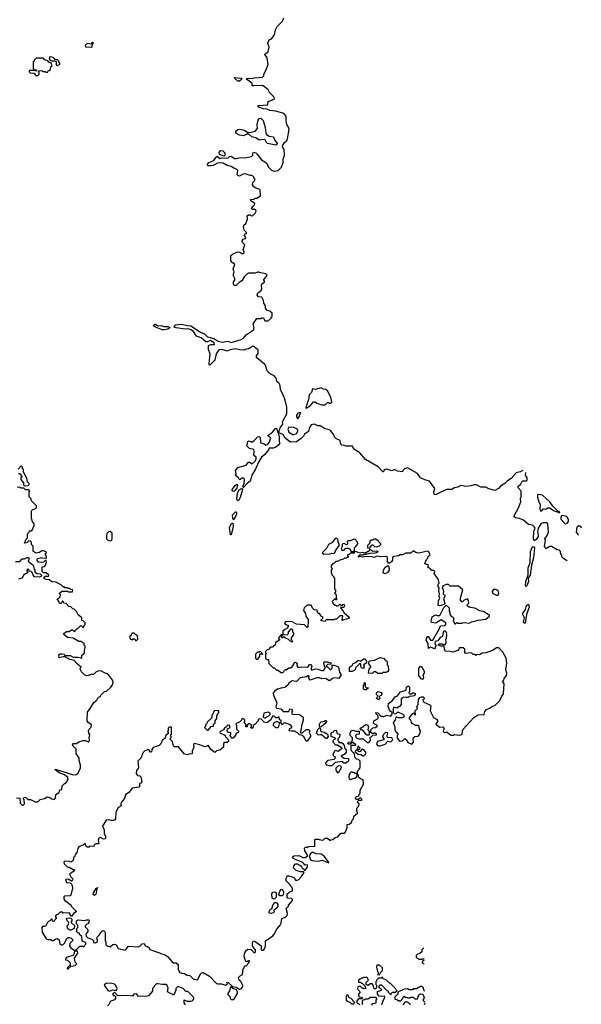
# Model space of a CAD drawing. Extents: x 2386423 to 2568864, y 578392 to 761999.
# Tile 118 of 256: x 2538705 to 2545527, y 635033 to 646988. Entities that reach past the tile are written whole.
import ezdxf

# ---------------------------------------------------------------- set-up
doc = ezdxf.new("R2010")
doc.units = 0

msp = doc.modelspace()

# ---------------------------------------------------------------- linework, layer by layer
at = {"layer": '0CON05XD'}
for points in [[(2541518, 643202), (2541548, 643225), (2541552, 643245), (2541540, 643295), (2541585, 643360), (2541635, 643360), (2541645, 643370), (2541665, 643370), (2541682, 643332), (2541725, 643330), (2541758, 643362), (2541760, 643375), (2541770, 643385), (2541770, 643425), (2541745, 643450), (2541705, 643460), (2541692, 643485), (2541690, 643515), (2541670, 643545), (2541667, 643577), (2541645, 643620), (2541605, 643622), (2541588, 643645), (2541597, 643673), (2541633, 643697), (2541648, 643715), (2541642, 643765), (2541648, 643782), (2541678, 643802), (2541680, 643815), (2541670, 643825), (2541670, 643835), (2541700, 643865), (2541710, 643885), (2541695, 643902), (2541615, 643920), (2541605, 643928), (2541565, 643912), (2541485, 643912), (2541467, 643903), (2541432, 643865), (2541403, 643817), (2541371, 643799), (2541335, 643760), (2541315, 643760), (2541302, 643775), (2541303, 643807), (2541320, 643825), (2541320, 643845), (2541298, 643885), (2541310, 643925), (2541300, 643965), (2541318, 644015), (2541305, 644030), (2541295, 644030), (2541285, 644040), (2541270, 644065), (2541270, 644125), (2541288, 644142), (2541355, 644168), (2541377, 644167), (2541405, 644150), (2541425, 644150), (2541432, 644158), (2541432, 644172), (2541418, 644195), (2541440, 644255), (2541412, 644282), (2541408, 644305), (2541420, 644325), (2541448, 644332), (2541450, 644345), (2541430, 644375), (2541442, 644388), (2541458, 644392), (2541460, 644405), (2541433, 644433), (2541428, 644455), (2541422, 644475), (2541428, 644492), (2541450, 644515), (2541472, 644568), (2541470, 644605), (2541485, 644618), (2541505, 644618), (2541518, 644608), (2541535, 644610), (2541565, 644640), (2541578, 644665), (2541575, 644680), (2541565, 644680), (2541555, 644690), (2541547, 644683), (2541533, 644683), (2541520, 644695), (2541535, 644720), (2541558, 644742), (2541560, 644755), (2541525, 644780), (2541515, 644780), (2541510, 644805), (2541555, 644810), (2541565, 644820), (2541585, 644822), (2541606, 644834), (2541630, 644855), (2541628, 644918), (2541615, 644930), (2541565, 644948), (2541544, 644964), (2541534, 644984), (2541535, 645010), (2541560, 645035), (2541560, 645055), (2541550, 645065), (2541550, 645075), (2541527, 645097), (2541505, 645098), (2541445, 645117), (2541418, 645112), (2541375, 645090), (2541362, 645092), (2541347, 645107), (2541356, 645156), (2541340, 645175), (2541306, 645186), (2541275, 645207), (2541225, 645219), (2541175, 645244), (2541115, 645250), (2541055, 645218), (2541025, 645212), (2540990, 645215), (2540988, 645235), (2541004, 645256), (2541065, 645278), (2541091, 645319), (2541105, 645330), (2541135, 645303), (2541165, 645312), (2541232, 645308), (2541252, 645328), (2541275, 645331), (2541315, 645303), (2541335, 645301), (2541385, 645314), (2541445, 645312), (2541520, 645325), (2541538, 645345), (2541538, 645365), (2541545, 645380), (2541575, 645372), (2541588, 645355), (2541642, 645285), (2541684, 645264), (2541704, 645244), (2541733, 645195), (2541765, 645163), (2541795, 645148), (2541845, 645158), (2541884, 645196), (2541907, 645255), (2541904, 645296), (2541922, 645345), (2541916, 645415), (2541902, 645435), (2541899, 645455), (2541920, 645495), (2541948, 645522), (2541957, 645543), (2541977, 645655), (2541972, 645682), (2541950, 645715), (2541942, 645765), (2541943, 645815), (2541915, 645848), (2541815, 645878), (2541745, 645886), (2541705, 645901), (2541665, 645906), (2541615, 645920), (2541601, 645931), (2541600, 645945), (2541605, 645948), (2541718, 645955), (2541722, 645995), (2541795, 646022), (2541800, 646035), (2541793, 646053), (2541740, 646105), (2541725, 646138), (2541675, 646177), (2541653, 646187), (2541550, 646185), (2541530, 646185), (2541530, 646215), (2541458, 646265), (2541465, 646276), (2541525, 646272), (2541555, 646283), (2541655, 646292), (2541670, 646305), (2541670, 646325), (2541695, 646370), (2541722, 646445), (2541711, 646525), (2541683, 646565), (2541688, 646575), (2541720, 646595), (2541733, 646635), (2541737, 646655), (2541721, 646705), (2541727, 646725), (2541737, 646743), (2541763, 646757), (2541800, 646805), (2541812, 646865), (2541832, 646905), (2541899, 646971), (2541915, 647010)], [(2539575, 646653), (2539587, 646663), (2539588, 646692), (2539600, 646705), (2539595, 646710), (2539585, 646710), (2539568, 646692), (2539533, 646697), (2539515, 646690), (2539500, 646675), (2539505, 646660), (2539575, 646653)], [(2538925, 646310), (2538940, 646325), (2538940, 646345), (2538930, 646355), (2538942, 646368), (2538975, 646370), (2538985, 646360), (2539015, 646360), (2539025, 646350), (2539045, 646350), (2539052, 646368), (2539065, 646370), (2539078, 646382), (2539082, 646418), (2539100, 646425), (2539090, 646455), (2539075, 646470), (2539065, 646470), (2539048, 646488), (2539005, 646500), (2538995, 646520), (2538905, 646520), (2538882, 646498), (2538880, 646485), (2538870, 646475), (2538870, 646395), (2538885, 646380), (2538908, 646378), (2538908, 646362), (2538895, 646370), (2538825, 646370), (2538820, 646365), (2538820, 646355), (2538832, 646342), (2538875, 646340), (2538902, 646312), (2538925, 646310)], [(2539165, 646430), (2539192, 646448), (2539192, 646462), (2539180, 646475), (2539180, 646485), (2539165, 646500), (2539142, 646502), (2539120, 646525), (2539100, 646535), (2539072, 646538), (2539062, 646525), (2539072, 646502), (2539095, 646490), (2539125, 646490), (2539145, 646480), (2539150, 646475), (2539148, 646438), (2539155, 646430), (2539165, 646430)], [(2541375, 646242), (2541355, 646243), (2541318, 646275), (2541315, 646288), (2541395, 646278), (2541402, 646265), (2541375, 646242)], [(2541815, 645464), (2541715, 645484), (2541701, 645495), (2541685, 645528), (2541675, 645532), (2541614, 645524), (2541572, 645552), (2541526, 645566), (2541487, 645597), (2541463, 645597), (2541425, 645579), (2541375, 645586), (2541332, 645612), (2541331, 645635), (2541355, 645654), (2541375, 645659), (2541435, 645648), (2541475, 645618), (2541515, 645621), (2541565, 645636), (2541592, 645665), (2541589, 645715), (2541601, 645769), (2541615, 645789), (2541635, 645793), (2541663, 645765), (2541685, 645680), (2541694, 645615), (2541704, 645594), (2541734, 645574), (2541789, 645565), (2541801, 645531), (2541831, 645485), (2541829, 645471), (2541815, 645464)], [(2541185, 645330), (2541132, 645352), (2541130, 645375), (2541145, 645400), (2541174, 645394), (2541195, 645372), (2541198, 645345), (2541185, 645330)], [(2544815, 641514), (2544785, 641498), (2544735, 641485), (2544675, 641418), (2544631, 641389), (2544598, 641355), (2544547, 641323), (2544520, 641295), (2544475, 641272), (2544405, 641292), (2544365, 641313), (2544305, 641312), (2544255, 641340), (2544225, 641340), (2544185, 641328), (2544125, 641320), (2544065, 641333), (2544025, 641312), (2543986, 641304), (2543956, 641284), (2543888, 641282), (2543765, 641222), (2543745, 641220), (2543738, 641228), (2543737, 641255), (2543747, 641295), (2543684, 641384), (2543625, 641401), (2543575, 641424), (2543535, 641477), (2543415, 641548), (2543380, 641535), (2543360, 641515), (2543355, 641500), (2543295, 641508), (2543265, 641522), (2543248, 641522), (2543225, 641510), (2543165, 641530), (2543143, 641527), (2543130, 641515), (2543125, 641500), (2543115, 641500), (2543058, 641558), (2542905, 641648), (2542838, 641728), (2542764, 641774), (2542748, 641808), (2542665, 641808), (2542645, 641820), (2542612, 641822), (2542610, 641835), (2542600, 641845), (2542598, 641878), (2542545, 641902), (2542535, 641912), (2542507, 641965), (2542480, 642000), (2542465, 642010), (2542406, 642026), (2542355, 642058), (2542325, 642058), (2542285, 642078), (2542245, 642067), (2542224, 642035), (2542214, 641986), (2542163, 641957), (2542153, 641933), (2542126, 641904), (2542068, 641862), (2541995, 641859), (2541925, 641910), (2541905, 641950), (2541850, 641970), (2541868, 642032), (2541900, 642075), (2541898, 642105), (2541949, 642201), (2541950, 642285), (2541929, 642369), (2541907, 642435), (2541872, 642495), (2541867, 642547), (2541855, 642570), (2541830, 642595), (2541820, 642635), (2541795, 642662), (2541747, 642687), (2541712, 642725), (2541692, 642792), (2541683, 642803), (2541580, 642885), (2541580, 642905), (2541600, 642935), (2541602, 642965), (2541600, 642975), (2541570, 643005), (2541545, 643020), (2541525, 643020), (2541505, 643000), (2541495, 643000), (2541485, 642990), (2541455, 642988), (2541433, 642977), (2541375, 642980), (2541325, 642992), (2541261, 642979), (2541225, 642962), (2541165, 642983), (2541125, 642979), (2541090, 642930), (2541074, 642855), (2541016, 642794), (2541008, 642798), (2541007, 642815), (2541017, 642925), (2540998, 642985), (2540998, 643032), (2541027, 643043), (2541070, 643045), (2541068, 643065), (2541023, 643093), (2540985, 643077), (2540965, 643077), (2540910, 643125), (2540853, 643145), (2540815, 643203), (2540785, 643221), (2540755, 643234), (2540715, 643232), (2540605, 643247), (2540580, 643255), (2540595, 643282), (2540665, 643293), (2540745, 643274), (2540785, 643271), (2540903, 643193), (2540950, 643175), (2540985, 643139), (2541065, 643116), (2541114, 643084), (2541163, 643073), (2541235, 643084), (2541275, 643069), (2541395, 643106), (2541425, 643123), (2541455, 643160), (2541518, 643202)], [(2540435, 643222), (2540355, 643254), (2540333, 643265), (2540329, 643275), (2540342, 643288), (2540355, 643291), (2540385, 643272), (2540425, 643276), (2540455, 643264), (2540505, 643263), (2540526, 643256), (2540528, 643245), (2540505, 643230), (2540465, 643224), (2540435, 643222)], [(2542185, 642272), (2542235, 642301), (2542275, 642350), (2542295, 642348), (2542315, 642334), (2542375, 642313), (2542417, 642313), (2542445, 642340), (2542455, 642340), (2542465, 642330), (2542485, 642330), (2542498, 642345), (2542486, 642406), (2542443, 642483), (2542425, 642498), (2542395, 642502), (2542365, 642518), (2542295, 642498), (2542262, 642505), (2542250, 642460), (2542222, 642435), (2542213, 642375), (2542183, 642293), (2542180, 642275), (2542185, 642272)], [(2542085, 642143), (2542101, 642165), (2542112, 642208), (2542120, 642215), (2542115, 642220), (2542085, 642212), (2542066, 642185), (2542066, 642165), (2542085, 642143)], [(2541425, 641310), (2541417, 641317), (2541431, 641355), (2541435, 641410), (2541425, 641422), (2541415, 641424), (2541375, 641400), (2541364, 641425), (2541328, 641455), (2541333, 641475), (2541328, 641515), (2541355, 641549), (2541455, 641579), (2541485, 641614), (2541496, 641616), (2541527, 641595), (2541565, 641628), (2541579, 641655), (2541576, 641676), (2541549, 641695), (2541554, 641745), (2541548, 641768), (2541495, 641780), (2541464, 641814), (2541475, 641868), (2541493, 641873), (2541525, 641860), (2541553, 641877), (2541580, 641905), (2541590, 641925), (2541615, 641927), (2541628, 641915), (2541630, 641855), (2541635, 641850), (2541675, 641838), (2541695, 641823), (2541715, 641830), (2541734, 641855), (2541754, 641905), (2541748, 641918), (2541720, 641935), (2541722, 641945), (2541773, 641977), (2541817, 642027), (2541829, 642019), (2541838, 641978), (2541850, 641970), (2541848, 641955), (2541858, 641925), (2541855, 641885), (2541861, 641835), (2541830, 641805), (2541808, 641795), (2541783, 641787), (2541735, 641786), (2541726, 641764), (2541677, 641705), (2541643, 641675), (2541605, 641614), (2541567, 641523), (2541527, 641465), (2541506, 641384), (2541471, 641359), (2541425, 641310)], [(2542035, 641952), (2542062, 641958), (2542073, 641967), (2542084, 641995), (2542080, 642015), (2542035, 642038), (2541975, 642040), (2541964, 642015), (2541975, 641980), (2542023, 641953), (2542035, 641952)], [(2538692, 641478), (2538705, 641480), (2538718, 641468), (2538720, 641455), (2538730, 641445), (2538730, 641435), (2538720, 641425), (2538720, 641405), (2538750, 641365), (2538752, 641342), (2538765, 641330), (2538808, 641332), (2538820, 641345), (2538820, 641355), (2538800, 641375), (2538792, 641422), (2538750, 641495), (2538750, 641525), (2538740, 641535), (2538740, 641555), (2538725, 641570), (2538688, 641532)], [(2545356, 640418), (2545315, 640440), (2545290, 640465), (2545290, 640485), (2545280, 640495), (2545272, 640532), (2545257, 640547), (2545235, 640552), (2545165, 640592), (2545145, 640592), (2545105, 640567), (2545095, 640567), (2545087, 640575), (2545081, 640595), (2545090, 640665), (2545084, 640686), (2545113, 640725), (2545128, 640765), (2545120, 640865), (2545105, 640880), (2545065, 640881), (2545035, 640865), (2545004, 640816), (2544998, 640795), (2544995, 640775), (2545004, 640735), (2545002, 640715), (2544980, 640675), (2544955, 640661), (2544948, 640685), (2544949, 640775), (2544966, 640815), (2544960, 640825), (2544935, 640850), (2544885, 640857), (2544825, 640912), (2544775, 640932), (2544728, 640938), (2544712, 640952), (2544710, 640965), (2544765, 641060), (2544792, 641135), (2544788, 641175), (2544798, 641195), (2544798, 641265), (2544760, 641305), (2544760, 641325), (2544790, 641345), (2544803, 641375), (2544815, 641387), (2544855, 641390), (2544871, 641399), (2544869, 641425), (2544848, 641458), (2544854, 641490)], [(2538665, 637540), (2538708, 637538), (2538710, 637475), (2538735, 637452), (2538747, 637453), (2538762, 637468), (2538760, 637515), (2538750, 637525), (2538750, 637535), (2538765, 637548), (2538780, 637545), (2538805, 637520), (2538835, 637520), (2538895, 637490), (2538925, 637490), (2538952, 637518), (2539005, 637532), (2539037, 637553), (2539065, 637550), (2539095, 637528), (2539125, 637520), (2539140, 637535), (2539145, 637580), (2539186, 637604), (2539192, 637638), (2539218, 637642), (2539220, 637685), (2539245, 637712), (2539275, 637732), (2539292, 637765), (2539288, 637785), (2539251, 637821), (2539184, 637844), (2539132, 637885), (2539150, 637885), (2539269, 637849), (2539355, 637820), (2539397, 637823), (2539415, 637840), (2539444, 637906), (2539444, 637935), (2539428, 637995), (2539428, 638025), (2539392, 638075), (2539390, 638135), (2539355, 638168), (2539348, 638192), (2539355, 638198), (2539395, 638198), (2539425, 638218), (2539475, 638237), (2539505, 638238), (2539535, 638218), (2539545, 638220), (2539552, 638235), (2539547, 638265), (2539558, 638305), (2539544, 638324), (2539540, 638355), (2539547, 638373), (2539575, 638400), (2539578, 638425), (2539536, 638456), (2539526, 638475), (2539529, 638581), (2539563, 638625), (2539605, 638698), (2539645, 638730), (2539650, 638745), (2539670, 638765), (2539685, 638770), (2539690, 638785), (2539735, 638830), (2539760, 638835), (2539812, 638885), (2539828, 638905), (2539840, 638945), (2539838, 638965), (2539788, 639028), (2539767, 639047), (2539745, 639052), (2539692, 639082), (2539653, 639077), (2539630, 639065), (2539602, 639038), (2539575, 639038), (2539525, 639020), (2539495, 639030), (2539455, 639070), (2539443, 639093), (2539440, 639115), (2539450, 639125), (2539390, 639175), (2539387, 639187), (2539368, 639208), (2539318, 639218), (2539270, 639245), (2539262, 639252), (2539235, 639253), (2539185, 639240), (2539179, 639265), (2539182, 639278), (2539195, 639287), (2539215, 639289), (2539244, 639284), (2539255, 639270), (2539319, 639269), (2539355, 639250), (2539415, 639250), (2539442, 639242), (2539455, 639230), (2539460, 639235), (2539458, 639272), (2539492, 639298), (2539492, 639335), (2539502, 639365), (2539502, 639382), (2539490, 639395), (2539488, 639418), (2539472, 639422), (2539457, 639437), (2539425, 639440), (2539355, 639478), (2539285, 639488), (2539240, 639525), (2539240, 639535), (2539275, 639560), (2539305, 639560), (2539335, 639580), (2539345, 639580), (2539362, 639562), (2539375, 639560), (2539382, 639578), (2539402, 639598), (2539415, 639600), (2539445, 639630), (2539455, 639630), (2539472, 639612), (2539485, 639610), (2539490, 639635), (2539500, 639645), (2539500, 639665), (2539475, 639690), (2539460, 639695), (2539460, 639725), (2539410, 639765), (2539398, 639798), (2539365, 639830), (2539350, 639835), (2539325, 639860), (2539302, 639862), (2539268, 639898), (2539242, 639902), (2539238, 639918), (2539225, 639930), (2539218, 639912), (2539205, 639900), (2539195, 639900), (2539180, 639915), (2539180, 639925), (2539160, 639955), (2539178, 639962), (2539198, 639982), (2539200, 640005), (2539190, 640015), (2539190, 640025), (2539215, 640050), (2539285, 640050), (2539295, 640040), (2539345, 640040), (2539350, 640065), (2539325, 640070), (2539315, 640080), (2539295, 640080), (2539285, 640090), (2539255, 640090), (2539245, 640100), (2539235, 640100), (2539210, 640125), (2539145, 640158), (2539095, 640163), (2539065, 640188), (2539025, 640193), (2539002, 640205), (2539000, 640215), (2539015, 640230), (2539055, 640230), (2539060, 640245), (2539025, 640270), (2538995, 640270), (2538978, 640288), (2538980, 640345), (2539005, 640350), (2539020, 640365), (2539032, 640405), (2539025, 640420), (2539015, 640420), (2538995, 640402), (2538975, 640398), (2538935, 640402), (2538918, 640425), (2538923, 640447), (2538957, 640453), (2538965, 640460), (2538973, 640453), (2539025, 640450), (2539030, 640455), (2539030, 640475), (2539020, 640485), (2539020, 640505), (2539030, 640515), (2539028, 640528), (2538995, 640540), (2538975, 640540), (2538945, 640520), (2538905, 640512), (2538888, 640518), (2538870, 640535), (2538870, 640595), (2538850, 640615), (2538850, 640645), (2538838, 640658), (2538815, 640660), (2538790, 640635), (2538762, 640632), (2538785, 640680), (2538800, 640695), (2538800, 640745), (2538820, 640765), (2538825, 640780), (2538845, 640780), (2538855, 640790), (2538880, 640845), (2538880, 640865), (2538860, 640895), (2538850, 640935), (2538850, 641025), (2538862, 641038), (2538898, 641052), (2538910, 641065), (2538910, 641085), (2538850, 641145), (2538840, 641175), (2538820, 641195), (2538820, 641255), (2538828, 641268), (2538815, 641280), (2538775, 641280), (2538755, 641300), (2538725, 641300), (2538705, 641310), (2538673, 641313)], [(2541305, 641261), (2541288, 641265), (2541286, 641285), (2541325, 641338), (2541345, 641350), (2541350, 641335), (2541342, 641305), (2541322, 641275), (2541305, 641261)], [(2541355, 641146), (2541349, 641149), (2541341, 641165), (2541352, 641238), (2541370, 641280), (2541409, 641299), (2541412, 641292), (2541405, 641255), (2541382, 641185), (2541365, 641154), (2541355, 641146)], [(2545265, 641002), (2545258, 641015), (2545247, 641017), (2545180, 641080), (2545146, 641135), (2545056, 641215), (2545005, 641223), (2544995, 641218), (2544995, 641190), (2545009, 641135), (2545028, 641105), (2545021, 641045), (2545035, 641022), (2545046, 641024), (2545063, 641047), (2545095, 641043), (2545118, 641062), (2545145, 641062), (2545188, 641028), (2545265, 641002)], [(2541305, 640917), (2541294, 640935), (2541291, 640975), (2541325, 641012), (2541335, 641014), (2541340, 641005), (2541338, 640985), (2541305, 640917)], [(2545335, 640868), (2545355, 640873), (2545370, 640895), (2545370, 640915), (2545358, 640945), (2545345, 640954), (2545295, 640967), (2545285, 640962), (2545277, 640945), (2545280, 640925), (2545325, 640872), (2545335, 640868)], [(2541275, 640732), (2541264, 640734), (2541252, 640818), (2541275, 640865), (2541285, 640876), (2541295, 640876), (2541299, 640835), (2541275, 640732)], [(2545527, 640813), (2545525, 640826), (2545510, 640840), (2545495, 640842), (2545471, 640825), (2545464, 640764), (2545490, 640735), (2545492, 640732)], [(2539805, 640662), (2539825, 640670), (2539830, 640685), (2539830, 640755), (2539805, 640772), (2539785, 640770), (2539765, 640750), (2539758, 640725), (2539760, 640685), (2539775, 640670), (2539805, 640662)], [(2542400, 640500), (2542475, 640504), (2542495, 640510), (2542515, 640508), (2542532, 640515), (2542542, 640538), (2542587, 640603), (2542590, 640615), (2542578, 640635), (2542571, 640675), (2542555, 640693), (2542535, 640687), (2542495, 640638), (2542454, 640616), (2542433, 640567), (2542378, 640515), (2542400, 640500)], [(2542755, 640530), (2542770, 640545), (2542770, 640575), (2542789, 640591), (2542812, 640625), (2542808, 640645), (2542775, 640680), (2542755, 640677), (2542725, 640659), (2542695, 640662), (2542682, 640658), (2542688, 640625), (2542675, 640610), (2542645, 640627), (2542630, 640625), (2542620, 640615), (2542622, 640595), (2542610, 640565), (2542623, 640543), (2542645, 640548), (2542668, 640572), (2542695, 640572), (2542713, 640563), (2542732, 640532), (2542755, 640530)], [(2542955, 640570), (2542985, 640610), (2542995, 640610), (2543015, 640592), (2543045, 640588), (2543075, 640600), (2543090, 640615), (2543090, 640625), (2543062, 640652), (2543058, 640668), (2543045, 640670), (2543035, 640680), (2543005, 640680), (2542995, 640670), (2542975, 640670), (2542960, 640655), (2542958, 640632), (2542930, 640605), (2542930, 640575), (2542955, 640570)], [(2544215, 639680), (2544275, 639698), (2544365, 639708), (2544410, 639745), (2544410, 639755), (2544345, 639798), (2544295, 639812), (2544235, 639842), (2544175, 639850), (2544165, 639860), (2544155, 639860), (2544140, 639875), (2544140, 639885), (2544160, 639905), (2544156, 639936), (2544145, 639958), (2544105, 639942), (2544085, 639920), (2544075, 639920), (2544060, 639945), (2544060, 639965), (2544087, 640065), (2544035, 640112), (2543935, 640110), (2543915, 640130), (2543885, 640130), (2543847, 640113), (2543838, 640095), (2543854, 640055), (2543848, 640015), (2543868, 639995), (2543870, 639985), (2543852, 639955), (2543868, 639902), (2543860, 639890), (2543825, 639876), (2543805, 639872), (2543789, 639879), (2543792, 639938), (2543810, 639965), (2543801, 639985), (2543803, 640015), (2543796, 640045), (2543800, 640085), (2543790, 640105), (2543790, 640135), (2543800, 640145), (2543798, 640165), (2543787, 640197), (2543740, 640265), (2543748, 640288), (2543735, 640300), (2543712, 640302), (2543688, 640328), (2543672, 640332), (2543662, 640345), (2543670, 640355), (2543668, 640368), (2543643, 640373), (2543628, 640385), (2543648, 640435), (2543662, 640448), (2543665, 640470), (2543675, 640480), (2543688, 640482), (2543690, 640495), (2543669, 640529), (2543655, 640537), (2543575, 640513), (2543545, 640510), (2543515, 640518), (2543485, 640540), (2543455, 640512), (2543395, 640512), (2543355, 640490), (2543325, 640490), (2543305, 640480), (2543255, 640472), (2543235, 640460), (2543233, 640425), (2543222, 640405), (2543195, 640388), (2543185, 640388), (2543171, 640411), (2543173, 640455), (2543165, 640470), (2543085, 640467), (2543047, 640473), (2543005, 640460), (2542983, 640467), (2542905, 640472), (2542875, 640462), (2542835, 640470), (2542822, 640462), (2542820, 640475), (2542835, 640490), (2542875, 640490), (2542885, 640500), (2542915, 640500), (2542955, 640512), (2543026, 640514), (2543060, 640525), (2543046, 640536), (2542995, 640532), (2542965, 640550), (2542955, 640550), (2542945, 640530), (2542935, 640530), (2542905, 640510), (2542865, 640518), (2542835, 640510), (2542797, 640527), (2542775, 640530), (2542765, 640510), (2542725, 640510), (2542712, 640498), (2542682, 640488), (2542698, 640462), (2542685, 640460), (2542675, 640450), (2542655, 640450), (2542627, 640433), (2542593, 640427), (2542565, 640410), (2542545, 640410), (2542515, 640380), (2542505, 640380), (2542490, 640355), (2542490, 640335), (2542500, 640325), (2542500, 640315), (2542490, 640305), (2542490, 640275), (2542500, 640245), (2542520, 640225), (2542520, 640215), (2542530, 640205), (2542530, 640075), (2542540, 640065), (2542540, 640035), (2542530, 640025), (2542550, 640005), (2542550, 639965), (2542560, 639955), (2542545, 639940), (2542535, 639960), (2542500, 639925), (2542510, 639915), (2542510, 639905), (2542535, 639880), (2542545, 639880), (2542555, 639870), (2542575, 639870), (2542595, 639890), (2542605, 639880), (2542625, 639880), (2542635, 639890), (2542648, 639888), (2542650, 639865), (2542638, 639852), (2542615, 639850), (2542605, 639860), (2542600, 639845), (2542630, 639815), (2542647, 639787), (2542708, 639735), (2542708, 639722), (2542675, 639708), (2542638, 639702), (2542622, 639692), (2542620, 639715), (2542627, 639723), (2542630, 639745), (2542625, 639750), (2542595, 639750), (2542555, 639710), (2542535, 639710), (2542525, 639700), (2542445, 639700), (2542435, 639710), (2542422, 639698), (2542415, 639680), (2542365, 639690), (2542362, 639698), (2542388, 639722), (2542390, 639735), (2542372, 639742), (2542348, 639778), (2542335, 639780), (2542322, 639792), (2542318, 639818), (2542282, 639822), (2542262, 639842), (2542245, 639880), (2542195, 639880), (2542162, 639848), (2542152, 639815), (2542177, 639777), (2542180, 639745), (2542207, 639707), (2542210, 639655), (2542200, 639625), (2542208, 639612), (2542192, 639612), (2542165, 639640), (2542068, 639648), (2542005, 639680), (2541932, 639678), (2541922, 639662), (2541945, 639640), (2541968, 639638), (2541968, 639612), (2541952, 639608), (2541948, 639592), (2541932, 639588), (2541915, 639570), (2541902, 639568), (2541900, 639520), (2541882, 639518), (2541852, 639488), (2541850, 639475), (2541860, 639465), (2541860, 639455), (2541812, 639428), (2541808, 639392), (2541792, 639388), (2541775, 639370), (2541752, 639368), (2541728, 639342), (2541712, 639338), (2541692, 639318), (2541690, 639295), (2541700, 639285), (2541690, 639275), (2541690, 639235), (2541705, 639220), (2541728, 639218), (2541732, 639172), (2541785, 639120), (2541798, 639118), (2541825, 639090), (2541845, 639090), (2541875, 639060), (2541907, 639063), (2541912, 639078), (2541935, 639100), (2541945, 639100), (2541973, 639117), (2541995, 639120), (2542015, 639132), (2542032, 639155), (2542039, 639181), (2542055, 639189), (2542076, 639175), (2542070, 639145), (2542085, 639127), (2542095, 639123), (2542125, 639132), (2542195, 639128), (2542215, 639140), (2542225, 639160), (2542245, 639160), (2542252, 639135), (2542242, 639105), (2542255, 639090), (2542294, 639106), (2542328, 639102), (2542375, 639088), (2542395, 639088), (2542412, 639105), (2542420, 639125), (2542402, 639145), (2542400, 639185), (2542405, 639190), (2542445, 639190), (2542485, 639180), (2542488, 639162), (2542442, 639158), (2542430, 639145), (2542432, 639132), (2542445, 639130), (2542475, 639100), (2542485, 639100), (2542500, 639115), (2542500, 639145), (2542508, 639152), (2542525, 639152), (2542570, 639135), (2542577, 639127), (2542588, 639065), (2542610, 639035), (2542581, 638989), (2542525, 638996), (2542505, 638990), (2542476, 638964), (2542465, 638962), (2542425, 638987), (2542377, 638983), (2542345, 638997), (2542316, 638996), (2542235, 638970), (2542218, 638995), (2542222, 639015), (2542215, 639027), (2542189, 639011), (2542112, 638998), (2542067, 638953), (2542015, 638962), (2541978, 638935), (2541963, 638907), (2541925, 638880), (2541875, 638872), (2541835, 638858), (2541805, 638840), (2541782, 638815), (2541788, 638788), (2541830, 638695), (2541818, 638645), (2541825, 638630), (2541875, 638622), (2541905, 638590), (2541915, 638588), (2541975, 638590), (2541985, 638620), (2542005, 638618), (2542018, 638595), (2542010, 638585), (2542010, 638565), (2542020, 638555), (2542102, 638552), (2542148, 638518), (2542150, 638485), (2542127, 638415), (2542122, 638375), (2542110, 638335), (2542115, 638330), (2542142, 638328), (2542185, 638370), (2542215, 638370), (2542230, 638355), (2542222, 638335), (2542238, 638305), (2542237, 638285), (2542205, 638240), (2542195, 638230), (2542185, 638230), (2542155, 638280), (2542137, 638297), (2542103, 638303), (2542079, 638329), (2542045, 638348), (2542005, 638348), (2541980, 638355), (2541985, 638380), (2542010, 638395), (2542010, 638405), (2541995, 638428), (2541925, 638450), (2541912, 638448), (2541898, 638432), (2541892, 638432), (2541880, 638445), (2541880, 638475), (2541862, 638492), (2541855, 638520), (2541845, 638520), (2541835, 638510), (2541815, 638510), (2541795, 638530), (2541775, 638530), (2541755, 638488), (2541705, 638450), (2541675, 638460), (2541637, 638497), (2541615, 638500), (2541602, 638488), (2541600, 638475), (2541580, 638455), (2541575, 638440), (2541542, 638418), (2541540, 638395), (2541525, 638380), (2541510, 638395), (2541520, 638405), (2541520, 638425), (2541495, 638440), (2541485, 638440), (2541472, 638428), (2541468, 638402), (2541452, 638402), (2541450, 638415), (2541460, 638425), (2541430, 638455), (2541440, 638465), (2541440, 638485), (2541425, 638500), (2541405, 638500), (2541398, 638482), (2541375, 638460), (2541343, 638447), (2541330, 638435), (2541338, 638415), (2541340, 638375), (2541368, 638345), (2541355, 638330), (2541345, 638330), (2541332, 638318), (2541330, 638305), (2541297, 638263), (2541280, 638265), (2541260, 638295), (2541260, 638305), (2541270, 638315), (2541268, 638328), (2541242, 638332), (2541224, 638354), (2541231, 638379), (2541262, 638395), (2541255, 638420), (2541235, 638422), (2541225, 638418), (2541217, 638403), (2541192, 638385), (2541182, 638365), (2541142, 638345), (2541138, 638335), (2541142, 638325), (2541185, 638310), (2541200, 638295), (2541205, 638280), (2541240, 638245), (2541240, 638225), (2541225, 638210), (2541195, 638210), (2541182, 638198), (2541180, 638155), (2541156, 638134), (2541135, 638120), (2541095, 638110), (2541080, 638095)], [(2544855, 640104), (2544848, 640115), (2544854, 640165), (2544881, 640249), (2544882, 640332), (2544904, 640395), (2544911, 640529), (2544934, 640586), (2544945, 640593), (2544957, 640575), (2544948, 640455), (2544923, 640367), (2544905, 640245), (2544881, 640209), (2544886, 640165), (2544865, 640113), (2544855, 640104)], [(2538655, 640410), (2538705, 640410), (2538735, 640440), (2538765, 640440), (2538795, 640460), (2538808, 640458), (2538820, 640445), (2538810, 640415), (2538868, 640365), (2538880, 640315), (2538890, 640305), (2538890, 640285), (2538915, 640262), (2538955, 640260), (2538970, 640245), (2538968, 640232), (2538945, 640220), (2538885, 640222), (2538868, 640245), (2538858, 640278), (2538845, 640290), (2538822, 640292), (2538820, 640305), (2538805, 640320), (2538790, 640305), (2538790, 640295), (2538800, 640285), (2538798, 640272), (2538752, 640245), (2538735, 640208), (2538690, 640195)], [(2543145, 640261), (2543132, 640262), (2543122, 640272), (2543124, 640305), (2543145, 640342), (2543175, 640362), (2543187, 640347), (2543193, 640305), (2543172, 640278), (2543145, 640261)], [(2544495, 640001), (2544515, 640001), (2544526, 640025), (2544516, 640056), (2544485, 640070), (2544462, 640068), (2544443, 640047), (2544448, 640025), (2544495, 640001)], [(2541395, 635222), (2541420, 635255), (2541391, 635311), (2541372, 635325), (2541363, 635357), (2541385, 635380), (2541410, 635395), (2541420, 635465), (2541430, 635475), (2541432, 635488), (2541445, 635500), (2541455, 635500), (2541490, 635535), (2541490, 635545), (2541500, 635555), (2541485, 635560), (2541465, 635550), (2541452, 635552), (2541433, 635615), (2541434, 635645), (2541440, 635660), (2541460, 635690), (2541476, 635704), (2541517, 635697), (2541555, 635660), (2541568, 635672), (2541570, 635695), (2541540, 635725), (2541534, 635744), (2541532, 635778), (2541545, 635803), (2541565, 635797), (2541640, 635745), (2541640, 635695), (2541645, 635690), (2541665, 635692), (2541678, 635705), (2541692, 635738), (2541690, 635805), (2541778, 635865), (2541798, 635885), (2541828, 635945), (2541870, 635995), (2541882, 636018), (2541890, 636075), (2541935, 636090), (2541955, 636110), (2541960, 636135), (2541940, 636195), (2541970, 636225), (2541972, 636238), (2542017, 636293), (2542017, 636307), (2542008, 636318), (2541962, 636322), (2541952, 636332), (2541952, 636378), (2541965, 636380), (2541985, 636400), (2542018, 636412), (2542020, 636435), (2542010, 636455), (2541990, 636475), (2541990, 636485), (2541943, 636533), (2541942, 636565), (2541949, 636581), (2541958, 636592), (2541975, 636593), (2542015, 636582), (2542037, 636567), (2542055, 636542), (2542075, 636540), (2542095, 636550), (2542130, 636585), (2542160, 636635), (2542155, 636640), (2542115, 636640), (2542065, 636657), (2542032, 636692), (2542033, 636715), (2542055, 636740), (2542079, 636739), (2542120, 636715), (2542130, 636705), (2542132, 636692), (2542145, 636680), (2542155, 636680), (2542162, 636662), (2542175, 636660), (2542180, 636675), (2542202, 636698), (2542202, 636722), (2542198, 636728), (2542173, 636723), (2542143, 636755), (2542045, 636795), (2542029, 636805), (2542018, 636825), (2542034, 636836), (2542095, 636841), (2542145, 636814), (2542174, 636816), (2542186, 636824), (2542200, 636835), (2542202, 636845), (2542167, 636895), (2542163, 636927), (2542175, 636940), (2542207, 636943), (2542215, 636950), (2542288, 636952), (2542290, 637035), (2542295, 637040), (2542335, 637040), (2542343, 637033), (2542385, 637028), (2542395, 637030), (2542415, 637050), (2542445, 637050), (2542475, 637020), (2542485, 637030), (2542507, 637033), (2542535, 637060), (2542570, 637065), (2542605, 637110), (2542645, 637112), (2542659, 637121), (2542682, 637175), (2542682, 637218), (2542705, 637222), (2542735, 637242), (2542743, 637267), (2542760, 637285), (2542762, 637318), (2542810, 637355), (2542810, 637365), (2542800, 637375), (2542800, 637415), (2542820, 637435), (2542820, 637445), (2542830, 637455), (2542828, 637468), (2542810, 637485), (2542812, 637498), (2542825, 637510), (2542855, 637510), (2542860, 637515), (2542860, 637525), (2542845, 637540), (2542832, 637538), (2542815, 637520), (2542795, 637520), (2542782, 637535), (2542794, 637556), (2542815, 637560), (2542828, 637572), (2542830, 637585), (2542840, 637595), (2542840, 637635), (2542880, 637705), (2542878, 637758), (2542845, 637770), (2542822, 637792), (2542820, 637815), (2542810, 637825), (2542810, 637865), (2542830, 637885), (2542830, 637895), (2542840, 637905), (2542840, 637985), (2542820, 638005), (2542795, 638010), (2542780, 638025), (2542768, 638088), (2542755, 638090), (2542730, 638115), (2542732, 638178), (2542785, 638180), (2542790, 638185), (2542755, 638210), (2542742, 638208), (2542725, 638190), (2542695, 638192), (2542690, 638205), (2542703, 638217), (2542738, 638222), (2542746, 638244), (2542747, 638267), (2542720, 638295), (2542720, 638325), (2542732, 638355), (2542755, 638362), (2542785, 638348), (2542828, 638348), (2542828, 638312), (2542795, 638310), (2542782, 638295), (2542788, 638275), (2542800, 638265), (2542828, 638258), (2542878, 638258), (2542925, 638210), (2542945, 638210), (2542968, 638235), (2542962, 638278), (2542975, 638280), (2542995, 638300), (2543040, 638305), (2543038, 638318), (2543025, 638320), (2543015, 638330), (2543005, 638320), (2542985, 638320), (2542970, 638335), (2542970, 638365), (2542982, 638378), (2542995, 638390), (2543027, 638393), (2543050, 638415), (2543037, 638427), (2543013, 638433), (2543002, 638445), (2543007, 638473), (2543060, 638505), (2543060, 638535), (2543035, 638560), (2543032, 638575), (2543055, 638572), (2543092, 638532), (2543115, 638530), (2543122, 638522), (2543165, 638542), (2543215, 638530), (2543230, 638555), (2543230, 638575), (2543204, 638594), (2543198, 638605), (2543180, 638655), (2543186, 638684), (2543235, 638720), (2543264, 638766), (2543293, 638777), (2543331, 638829), (2543388, 638842), (2543398, 638852), (2543402, 638885), (2543425, 638898), (2543440, 638885), (2543438, 638835), (2543430, 638815), (2543442, 638802), (2543455, 638800), (2543485, 638820), (2543508, 638805), (2543508, 638795), (2543495, 638780), (2543477, 638773), (2543435, 638770), (2543425, 638760), (2543405, 638758), (2543368, 638762), (2543360, 638755), (2543338, 638742), (2543338, 638675), (2543320, 638650), (2543285, 638630), (2543245, 638640), (2543240, 638625), (2543240, 638575), (2543252, 638562), (2543275, 638560), (2543295, 638580), (2543305, 638580), (2543360, 638555), (2543372, 638542), (2543369, 638521), (2543348, 638512), (2543305, 638510), (2543285, 638520), (2543272, 638518), (2543267, 638483), (2543240, 638455), (2543262, 638402), (2543262, 638365), (2543277, 638337), (2543300, 638315), (2543300, 638305), (2543290, 638295), (2543292, 638265), (2543315, 638237), (2543325, 638230), (2543355, 638233), (2543385, 638260), (2543412, 638235), (2543421, 638211), (2543467, 638193), (2543488, 638215), (2543483, 638255), (2543488, 638272), (2543504, 638286), (2543545, 638287), (2543567, 638315), (2543573, 638353), (2543562, 638375), (2543558, 638408), (2543545, 638420), (2543515, 638418), (2543472, 638442), (2543463, 638453), (2543458, 638488), (2543440, 638495), (2543440, 638515), (2543485, 638570), (2543498, 638568), (2543502, 638552), (2543517, 638553), (2543510, 638565), (2543510, 638595), (2543537, 638623), (2543530, 638645), (2543546, 638674), (2543548, 638735), (2543565, 638758), (2543585, 638768), (2543605, 638768), (2543620, 638755), (2543618, 638742), (2543600, 638725), (2543615, 638700), (2543688, 638668), (2543697, 638657), (2543690, 638595), (2543733, 638515), (2543766, 638496), (2543782, 638475), (2543758, 638435), (2543770, 638425), (2543805, 638399), (2543845, 638402), (2543862, 638385), (2543850, 638355), (2543855, 638338), (2543866, 638334), (2543895, 638342), (2543925, 638312), (2543945, 638302), (2543975, 638300), (2543985, 638310), (2544045, 638302), (2544075, 638310), (2544080, 638315), (2544082, 638355), (2544092, 638375), (2544222, 638515), (2544274, 638546), (2544345, 638550), (2544353, 638587), (2544377, 638613), (2544412, 638628), (2544448, 638652), (2544475, 638660), (2544538, 638722), (2544560, 638775), (2544577, 638793), (2544580, 638805), (2544590, 638925), (2544570, 638955), (2544580, 638965), (2544592, 638998), (2544620, 639025), (2544622, 639055), (2544611, 639095), (2544622, 639175), (2544614, 639234), (2544575, 639310), (2544525, 639360), (2544495, 639360), (2544457, 639333), (2544405, 639312), (2544365, 639300), (2544323, 639297), (2544292, 639278), (2544255, 639280), (2544245, 639270), (2544235, 639280), (2544215, 639280), (2544197, 639297), (2544185, 639300), (2544122, 639292), (2544110, 639305), (2544110, 639345), (2544092, 639362), (2544045, 639360), (2544040, 639345), (2544025, 639330), (2543977, 639313), (2543965, 639310), (2543935, 639318), (2543875, 639320), (2543855, 639380), (2543825, 639380), (2543790, 639395), (2543795, 639410), (2543835, 639408), (2543865, 639398), (2543878, 639405), (2543887, 639425), (2543880, 639465), (2543890, 639475), (2543893, 639525), (2543888, 639548), (2543875, 639562), (2543858, 639562), (2543849, 639551), (2543842, 639498), (2543812, 639485), (2543785, 639448), (2543752, 639438), (2543748, 639408), (2543760, 639395), (2543760, 639385), (2543750, 639375), (2543750, 639355), (2543745, 639350), (2543695, 639368), (2543672, 639352), (2543668, 639415), (2543643, 639455), (2543655, 639498), (2543665, 639500), (2543696, 639456), (2543724, 639456), (2543801, 639589), (2543815, 639628), (2543865, 639633), (2543880, 639645), (2543880, 639665), (2543825, 639702), (2543758, 639662), (2543709, 639669), (2543701, 639685), (2543714, 639736), (2543753, 639763), (2543775, 639754), (2543810, 639755), (2543855, 639850), (2543885, 639880), (2543920, 639845), (2543920, 639805), (2543930, 639795), (2543930, 639765), (2543952, 639742), (2543968, 639738), (2543970, 639725), (2543980, 639715), (2543970, 639685), (2543992, 639652), (2543998, 639652), (2544015, 639670), (2544025, 639660), (2544075, 639660), (2544105, 639670), (2544165, 639662), (2544193, 639677), (2544215, 639680)], [(2544845, 639660), (2544835, 639662), (2544826, 639675), (2544835, 639725), (2544814, 639775), (2544849, 639825), (2544861, 639875), (2544885, 639891), (2544892, 639855), (2544860, 639765), (2544845, 639660)], [(2542005, 639430), (2541968, 639468), (2541935, 639480), (2541925, 639490), (2541905, 639490), (2541895, 639480), (2541890, 639485), (2541890, 639505), (2541900, 639520), (2541958, 639522), (2541970, 639535), (2541972, 639558), (2541988, 639572), (2541995, 639590), (2542005, 639590), (2542018, 639578), (2542020, 639555), (2542030, 639545), (2542030, 639525), (2542000, 639475), (2542002, 639462), (2542020, 639445), (2542005, 639430)], [(2540125, 639450), (2540140, 639465), (2540138, 639508), (2540125, 639520), (2540112, 639522), (2540095, 639540), (2540072, 639538), (2540060, 639525), (2540058, 639512), (2540040, 639495), (2540050, 639465), (2540075, 639460), (2540085, 639470), (2540105, 639470), (2540112, 639452), (2540125, 639450)], [(2541595, 639220), (2541620, 639255), (2541622, 639288), (2541650, 639290), (2541655, 639280), (2541660, 639285), (2541625, 639320), (2541615, 639310), (2541592, 639308), (2541570, 639285), (2541570, 639235), (2541582, 639222), (2541595, 639220)], [(2542712, 639072), (2542710, 639125), (2542748, 639152), (2542752, 639168), (2542785, 639182), (2542815, 639212), (2542845, 639200), (2542885, 639228), (2542897, 639227), (2542910, 639215), (2542918, 639195), (2542912, 639175), (2542880, 639155), (2542890, 639125), (2542886, 639114), (2542875, 639110), (2542857, 639117), (2542848, 639135), (2542850, 639165), (2542835, 639170), (2542785, 639120), (2542778, 639095), (2542745, 639072), (2542712, 639072)], [(2543105, 639050), (2543055, 639050), (2543025, 639070), (2543005, 639070), (2542985, 639050), (2542942, 639052), (2542948, 639102), (2542970, 639125), (2542970, 639135), (2542942, 639175), (2542945, 639190), (2542958, 639202), (2543015, 639212), (2543085, 639243), (2543124, 639234), (2543152, 639202), (2543165, 639200), (2543170, 639195), (2543170, 639155), (2543182, 639142), (2543183, 639085), (2543176, 639074), (2543155, 639062), (2543115, 639060), (2543105, 639050)], [(2543605, 638980), (2543585, 638980), (2543553, 639025), (2543552, 639115), (2543575, 639140), (2543592, 639125), (2543617, 639075), (2543617, 639053), (2543602, 639035), (2543610, 639005), (2543605, 638980)], [(2542915, 638850), (2542895, 638852), (2542880, 638865), (2542880, 638905), (2542890, 638915), (2542895, 638940), (2542900, 638935), (2542902, 638892), (2542915, 638880), (2542940, 638875), (2542915, 638850)], [(2543065, 638730), (2543040, 638745), (2543042, 638758), (2543060, 638775), (2543040, 638795), (2543040, 638815), (2543055, 638830), (2543095, 638818), (2543102, 638805), (2543100, 638785), (2543085, 638780), (2543070, 638765), (2543080, 638745), (2543065, 638730)], [(2540995, 638360), (2541032, 638408), (2541058, 638412), (2541060, 638435), (2541078, 638452), (2541080, 638475), (2541100, 638505), (2541100, 638535), (2541130, 638585), (2541118, 638598), (2541075, 638600), (2541062, 638588), (2541050, 638555), (2541040, 638545), (2541038, 638512), (2540982, 638458), (2540978, 638442), (2540962, 638428), (2540960, 638405), (2540950, 638395), (2540982, 638362), (2540995, 638360)], [(2541685, 638512), (2541730, 638535), (2541748, 638552), (2541748, 638568), (2541725, 638580), (2541675, 638568), (2541665, 638550), (2541662, 638525), (2541673, 638513), (2541685, 638512)], [(2541080, 638095), (2541075, 638090), (2541026, 638126), (2540995, 638180), (2540982, 638168), (2540955, 638161), (2540895, 638183), (2540825, 638198), (2540818, 638185), (2540822, 638155), (2540802, 638105), (2540800, 638075), (2540758, 638072), (2540745, 638062), (2540705, 638070), (2540635, 638160), (2540585, 638160), (2540573, 638173), (2540560, 638225), (2540530, 638255), (2540550, 638275), (2540540, 638285), (2540540, 638305), (2540550, 638315), (2540550, 638395), (2540545, 638400), (2540522, 638398), (2540510, 638385), (2540510, 638355), (2540500, 638345), (2540510, 638335), (2540508, 638322), (2540482, 638298), (2540468, 638262), (2540440, 638245), (2540420, 638195), (2540400, 638175), (2540325, 638150), (2540310, 638125), (2540310, 638105), (2540300, 638095), (2540292, 638095), (2540279, 638119), (2540265, 638128), (2540222, 638108), (2540208, 638095), (2540192, 638065), (2540182, 638025), (2540142, 637985), (2540150, 637905), (2540125, 637870), (2540118, 637835), (2540135, 637813), (2540165, 637808), (2540177, 637797), (2540188, 637735), (2540175, 637720), (2540160, 637715), (2540160, 637695), (2540168, 637685), (2540152, 637668), (2540073, 637657), (2540032, 637605), (2539992, 637578), (2539978, 637532), (2539938, 637482), (2539932, 637465), (2539938, 637442), (2539903, 637417), (2539874, 637366), (2539867, 637285), (2539859, 637271), (2539845, 637263), (2539815, 637263), (2539785, 637273), (2539755, 637267), (2539712, 637195), (2539713, 637183), (2539732, 637155), (2539731, 637101), (2539752, 637065), (2539745, 637042), (2539725, 637038), (2539685, 637058), (2539665, 637052), (2539660, 637025), (2539668, 636982), (2539635, 636982), (2539623, 636977), (2539610, 636965), (2539605, 636950), (2539555, 636952), (2539545, 636942), (2539525, 636940), (2539508, 636958), (2539505, 636980), (2539495, 636980), (2539482, 636968), (2539425, 636947), (2539410, 636925), (2539400, 636875), (2539382, 636858), (2539370, 636825), (2539360, 636815), (2539360, 636795), (2539350, 636775), (2539325, 636760), (2539305, 636768), (2539255, 636770), (2539243, 636757), (2539245, 636740), (2539282, 636702), (2539305, 636698), (2539355, 636670), (2539365, 636670), (2539370, 636655), (2539310, 636615), (2539325, 636580), (2539350, 636555), (2539348, 636542), (2539335, 636530), (2539295, 636552), (2539263, 636547), (2539275, 636513), (2539315, 636510), (2539330, 636500), (2539342, 636475), (2539347, 636445), (2539325, 636360), (2539315, 636352), (2539253, 636347), (2539243, 636337), (2539242, 636315), (2539255, 636292), (2539325, 636240), (2539330, 636225), (2539390, 636165), (2539390, 636155), (2539360, 636135), (2539335, 636100), (2539305, 636142), (2539235, 636140), (2539225, 636150), (2539195, 636150), (2539190, 636145), (2539168, 636122), (2539155, 636120), (2539142, 636108), (2539140, 636095), (2539150, 636085), (2539150, 636075), (2539115, 636040), (2539102, 636042), (2539100, 636065), (2539092, 636068), (2539068, 636042), (2539055, 636040), (2539042, 636028), (2539022, 635985), (2539005, 635977), (2538983, 635977), (2538973, 635967), (2538978, 635908), (2539025, 635830), (2539045, 635822), (2539082, 635822), (2539098, 635808), (2539115, 635808), (2539145, 635828), (2539165, 635832), (2539184, 635814), (2539192, 635765), (2539225, 635752), (2539255, 635778), (2539275, 635828), (2539294, 635846), (2539306, 635846), (2539332, 635835), (2539350, 635815), (2539348, 635802), (2539315, 635772), (2539310, 635745), (2539324, 635724), (2539365, 635690), (2539388, 635692), (2539435, 635740), (2539465, 635740), (2539473, 635733), (2539487, 635733), (2539492, 635748), (2539510, 635765), (2539510, 635785), (2539465, 635800), (2539460, 635855), (2539432, 635882), (2539430, 635895), (2539412, 635902), (2539400, 635915), (2539400, 635955), (2539410, 635965), (2539410, 635995), (2539400, 636005), (2539392, 636035), (2539401, 636049), (2539415, 636057), (2539495, 636050), (2539515, 636060), (2539545, 636060), (2539550, 636035), (2539540, 636025), (2539540, 636015), (2539522, 636008), (2539500, 635985), (2539502, 635972), (2539530, 635945), (2539532, 635935), (2539532, 635918), (2539508, 635885), (2539511, 635861), (2539532, 635842), (2539580, 635825), (2539600, 635805), (2539602, 635782), (2539625, 635780), (2539650, 635795), (2539650, 635815), (2539642, 635825), (2539645, 635850), (2539665, 635868), (2539701, 635919), (2539715, 635928), (2539726, 635926), (2539740, 635915), (2539743, 635903), (2539742, 635805), (2539750, 635795), (2539750, 635755), (2539775, 635738), (2539805, 635730), (2539835, 635760), (2539857, 635763), (2539878, 635755), (2539902, 635712), (2539985, 635692), (2539999, 635701), (2540025, 635740), (2540145, 635732), (2540170, 635745), (2540192, 635768), (2540215, 635770), (2540230, 635745), (2540257, 635737), (2540278, 635718), (2540285, 635700), (2540353, 635673), (2540405, 635660), (2540418, 635648), (2540472, 635632), (2540500, 635615), (2540557, 635547), (2540575, 635538), (2540607, 635537), (2540630, 635515), (2540632, 635455), (2540651, 635421), (2540675, 635410), (2540707, 635407), (2540738, 635388), (2540772, 635382), (2540813, 635343), (2540865, 635330), (2540904, 635406), (2540915, 635417), (2540935, 635418), (2541010, 635375), (2541095, 635287), (2541115, 635280), (2541155, 635283), (2541203, 635267), (2541228, 635282), (2541222, 635298), (2541235, 635300), (2541288, 635248), (2541335, 635240), (2541375, 635217), (2541395, 635222)], [(2541835, 638390), (2541815, 638390), (2541788, 638418), (2541788, 638435), (2541797, 638453), (2541825, 638468), (2541838, 638468), (2541860, 638455), (2541850, 638405), (2541835, 638390)], [(2542355, 638400), (2542348, 638408), (2542348, 638435), (2542355, 638450), (2542368, 638462), (2542408, 638472), (2542415, 638480), (2542428, 638478), (2542430, 638465), (2542416, 638444), (2542365, 638402), (2542355, 638400)], [(2542945, 638300), (2542922, 638302), (2542875, 638360), (2542852, 638362), (2542840, 638375), (2542845, 638390), (2542855, 638390), (2542905, 638432), (2542926, 638426), (2542940, 638405), (2542932, 638365), (2542950, 638345), (2542950, 638305), (2542945, 638300)], [(2542435, 638260), (2542422, 638262), (2542365, 638310), (2542357, 638303), (2542335, 638300), (2542310, 638325), (2542325, 638370), (2542345, 638390), (2542357, 638377), (2542360, 638355), (2542370, 638345), (2542405, 638337), (2542442, 638315), (2542450, 638285), (2542435, 638260)], [(2542465, 637927), (2542436, 637936), (2542423, 637953), (2542424, 637966), (2542453, 637997), (2542525, 638010), (2542540, 638025), (2542538, 638038), (2542522, 638042), (2542512, 638065), (2542535, 638120), (2542575, 638108), (2542620, 638145), (2542565, 638180), (2542545, 638180), (2542512, 638215), (2542513, 638237), (2542525, 638250), (2542540, 638255), (2542540, 638265), (2542490, 638285), (2542488, 638322), (2542502, 638338), (2542515, 638340), (2542525, 638358), (2542545, 638362), (2542555, 638350), (2542562, 638322), (2542592, 638312), (2542588, 638275), (2542570, 638255), (2542570, 638235), (2542580, 638225), (2542582, 638212), (2542612, 638212), (2542629, 638199), (2542647, 638177), (2542653, 638133), (2542670, 638125), (2542670, 638095), (2542657, 638073), (2542610, 638045), (2542645, 638020), (2542698, 638018), (2542700, 637995), (2542695, 637980), (2542665, 637960), (2542643, 637963), (2542625, 637980), (2542535, 637970), (2542495, 637930), (2542465, 637927)], [(2543065, 638170), (2543085, 638172), (2543145, 638192), (2543175, 638230), (2543215, 638222), (2543237, 638243), (2543225, 638270), (2543172, 638272), (2543168, 638295), (2543178, 638328), (2543148, 638332), (2543120, 638305), (2543112, 638275), (2543130, 638255), (2543130, 638245), (2543050, 638225), (2543040, 638195), (2543052, 638175), (2543065, 638170)], [(2542885, 638050), (2542910, 638075), (2542910, 638095), (2542880, 638125), (2542865, 638130), (2542835, 638100), (2542822, 638102), (2542810, 638115), (2542840, 638145), (2542812, 638168), (2542810, 638135), (2542780, 638105), (2542782, 638092), (2542798, 638088), (2542815, 638070), (2542847, 638067), (2542875, 638050), (2542885, 638050)], [(2542575, 637840), (2542548, 637875), (2542550, 637905), (2542578, 637932), (2542605, 637930), (2542608, 637905), (2542575, 637840)], [(2542725, 637760), (2542710, 637765), (2542708, 637795), (2542710, 637825), (2542720, 637835), (2542722, 637848), (2542735, 637860), (2542745, 637850), (2542765, 637850), (2542775, 637840), (2542788, 637838), (2542800, 637825), (2542798, 637792), (2542777, 637773), (2542748, 637772), (2542725, 637760)], [(2542455, 636750), (2542460, 636755), (2542457, 636765), (2542405, 636832), (2542365, 636857), (2542301, 636861), (2542265, 636882), (2542242, 636868), (2542220, 636835), (2542239, 636789), (2542255, 636778), (2542327, 636773), (2542383, 636783), (2542455, 636750)], [(2539615, 636354), (2539597, 636365), (2539602, 636385), (2539635, 636440), (2539650, 636450), (2539638, 636422), (2539636, 636374), (2539615, 636354)], [(2541795, 636310), (2541782, 636312), (2541773, 636323), (2541767, 636373), (2541780, 636395), (2541805, 636400), (2541820, 636385), (2541820, 636335), (2541795, 636310)], [(2541895, 636352), (2541865, 636352), (2541852, 636365), (2541863, 636407), (2541885, 636430), (2541897, 636427), (2541908, 636395), (2541907, 636363), (2541895, 636352)], [(2541765, 636136), (2541745, 636139), (2541737, 636145), (2541735, 636160), (2541747, 636183), (2541770, 636195), (2541774, 636226), (2541784, 636246), (2541805, 636268), (2541825, 636270), (2541842, 636245), (2541842, 636225), (2541816, 636194), (2541792, 636178), (2541798, 636155), (2541785, 636143), (2541765, 636136)], [(2539325, 635932), (2539313, 635933), (2539291, 635951), (2539280, 635985), (2539297, 636003), (2539300, 636025), (2539280, 636045), (2539273, 636067), (2539283, 636077), (2539305, 636082), (2539325, 636080), (2539338, 636068), (2539340, 636045), (2539330, 636035), (2539330, 636025), (2539372, 635992), (2539368, 635952), (2539325, 635932)], [(2539295, 635462), (2539332, 635498), (2539377, 635503), (2539400, 635525), (2539380, 635545), (2539372, 635595), (2539410, 635655), (2539408, 635678), (2539372, 635678), (2539362, 635638), (2539350, 635625), (2539275, 635600), (2539260, 635585), (2539262, 635572), (2539285, 635570), (2539320, 635535), (2539318, 635502), (2539305, 635500), (2539285, 635480), (2539283, 635463), (2539295, 635462)], [(2543614, 635710), (2543605, 635710), (2543590, 635695), (2543588, 635672), (2543565, 635650), (2543535, 635640), (2543520, 635625), (2543520, 635605), (2543532, 635592), (2543545, 635590), (2543555, 635580), (2543595, 635580), (2543608, 635588), (2543616, 635580)], [(2543616, 635571), (2543592, 635548), (2543592, 635542), (2543605, 635530), (2543617, 635530)], [(2543075, 635390), (2543090, 635425), (2543110, 635445), (2543110, 635475), (2543075, 635510), (2543045, 635510), (2543040, 635485), (2543053, 635433), (2543060, 635425), (2543060, 635405), (2543050, 635395), (2543075, 635390)], [(2539795, 635192), (2539835, 635208), (2539875, 635200), (2539887, 635213), (2539888, 635225), (2539873, 635263), (2539855, 635277), (2539826, 635286), (2539765, 635290), (2539741, 635279), (2539732, 635265), (2539775, 635200), (2539795, 635192)], [(2540720, 635025), (2540703, 635053), (2540702, 635088), (2540735, 635070), (2540785, 635070), (2540800, 635075), (2540815, 635090), (2540820, 635105), (2540815, 635120), (2540748, 635188), (2540725, 635190), (2540690, 635225), (2540625, 635250), (2540600, 635225), (2540600, 635205), (2540587, 635163), (2540575, 635150), (2540565, 635150), (2540558, 635158), (2540545, 635160), (2540502, 635185), (2540509, 635229), (2540495, 635260), (2540480, 635275), (2540435, 635273), (2540385, 635282), (2540365, 635280), (2540340, 635255), (2540340, 635245), (2540320, 635225), (2540318, 635192), (2540270, 635135), (2540255, 635130), (2540148, 635128), (2540125, 635160), (2540092, 635158), (2540075, 635130), (2540015, 635140), (2539935, 635137), (2539892, 635142), (2539855, 635180), (2539832, 635155), (2539845, 635140), (2539855, 635140), (2539868, 635128), (2539870, 635105), (2539855, 635088), (2539804, 635066), (2539790, 635035), (2539770, 635015)], [(2543102, 635032), (2543123, 635087), (2543137, 635103), (2543140, 635125), (2543135, 635130), (2543095, 635128), (2543073, 635133), (2543050, 635155), (2543052, 635188), (2543100, 635205), (2543098, 635218), (2543070, 635235), (2543070, 635255), (2543082, 635268), (2543098, 635268), (2543165, 635200), (2543180, 635195), (2543182, 635182), (2543215, 635150), (2543222, 635168), (2543235, 635180), (2543265, 635180), (2543290, 635195), (2543272, 635212), (2543270, 635225), (2543258, 635238), (2543205, 635290), (2543195, 635290), (2543155, 635330), (2543122, 635342), (2543115, 635360), (2543105, 635360), (2543095, 635350), (2543065, 635350), (2543040, 635325), (2543040, 635315), (2543030, 635305), (2543030, 635275), (2543040, 635265), (2543038, 635232), (2543025, 635220), (2543012, 635222), (2543000, 635265), (2542985, 635280), (2542965, 635280), (2542935, 635262), (2542912, 635272), (2542913, 635297), (2542940, 635325), (2542925, 635360), (2542885, 635360), (2542875, 635350), (2542855, 635350), (2542845, 635340), (2542835, 635340), (2542820, 635325), (2542822, 635302), (2542845, 635300), (2542855, 635290), (2542865, 635290), (2542898, 635258), (2542910, 635225), (2542885, 635220), (2542875, 635230), (2542865, 635230), (2542845, 635250), (2542812, 635248), (2542810, 635215), (2542840, 635185), (2542820, 635155), (2542820, 635135), (2542832, 635122), (2542855, 635120), (2542870, 635105), (2542865, 635100), (2542822, 635098), (2542800, 635075), (2542802, 635052), (2542835, 635030)], [(2541305, 635090), (2541350, 635165), (2541352, 635185), (2541337, 635207), (2541292, 635225), (2541275, 635242), (2541265, 635242), (2541253, 635195), (2541234, 635165), (2541234, 635154), (2541260, 635125), (2541260, 635105), (2541272, 635092), (2541305, 635090)], [(2543623, 635192), (2543620, 635195), (2543607, 635237), (2543595, 635250), (2543575, 635250), (2543525, 635220), (2543485, 635220), (2543475, 635210), (2543435, 635210), (2543415, 635220), (2543385, 635218), (2543355, 635210), (2543345, 635200), (2543312, 635188), (2543300, 635175), (2543300, 635155), (2543262, 635118), (2543260, 635095), (2543285, 635090), (2543295, 635080), (2543315, 635080), (2543325, 635070), (2543358, 635102), (2543362, 635118), (2543375, 635130), (2543385, 635120), (2543417, 635117), (2543425, 635110), (2543445, 635110), (2543455, 635120), (2543485, 635120), (2543505, 635100), (2543535, 635100), (2543553, 635147), (2543575, 635162), (2543600, 635155), (2543617, 635117), (2543610, 635095), (2543600, 635085), (2543625, 635059)], [(2542765, 635040), (2542770, 635065), (2542755, 635070), (2542750, 635085), (2542730, 635105), (2542712, 635112), (2542700, 635125), (2542700, 635135), (2542682, 635148), (2542670, 635135), (2542670, 635085), (2542685, 635070), (2542715, 635060), (2542735, 635040), (2542765, 635040)], [(2542865, 635030), (2542870, 635035), (2542870, 635075), (2542882, 635088), (2542895, 635090), (2542905, 635100), (2542935, 635100), (2542965, 635120), (2543025, 635120), (2543040, 635105), (2543040, 635095), (2543030, 635085), (2543030, 635045), (2542980, 635035), (2542990, 635025)], [(2543450, 635025), (2543418, 635058), (2543382, 635058), (2543360, 635025)], [(2543625, 635049), (2543620, 635025)]]:
    msp.add_lwpolyline(points, dxfattribs=at)

doc.saveas('drawing.dxf')
